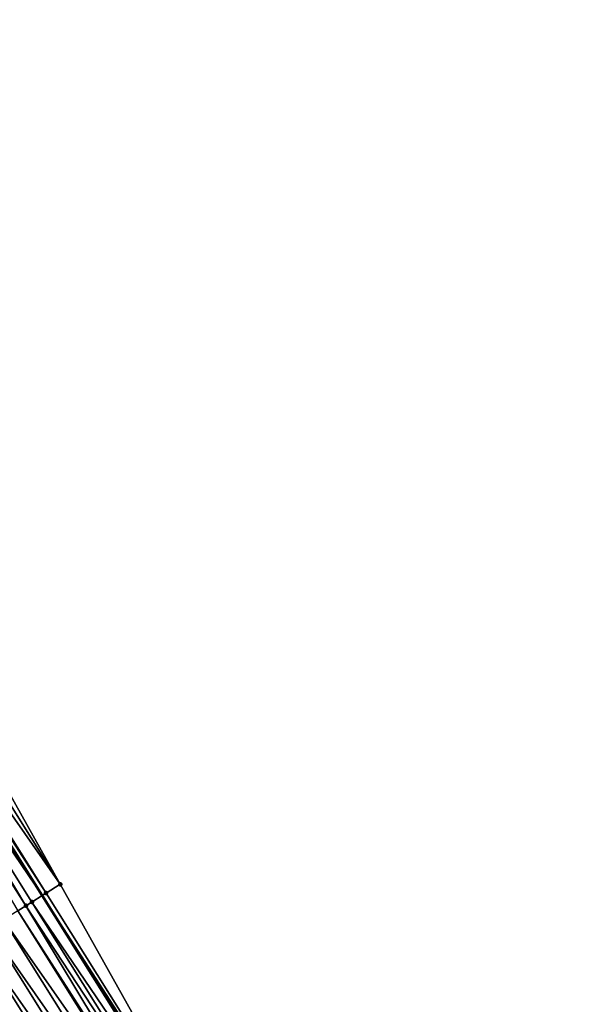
# Model space of a CAD drawing. Header units: feet. Extents: x 2007189 to 2022806, y 818621 to 837694.
# Tile 47 of 256: x 2013969 to 2014003, y 821984 to 822043. Entities that reach past the tile are written whole.
import ezdxf

# ---------------------------------------------------------------- set-up
doc = ezdxf.new("R2010")
doc.units = ezdxf.units.FT
doc.header["$MEASUREMENT"] = 0
for name, color, linetype, lineweight in [('EP_Travel Lane', 172, 'Continuous', 53), ('Road Shots', 141, 'Continuous', 100), ('Road X-Section', 40, 'Continuous', 13)]:
    doc.layers.add(name, color=color, linetype=linetype, lineweight=lineweight)
doc.layers.add('I-77-MM17-21_SB-Surface-Border', color=7, linetype='Continuous')
doc.layers.add('I-77-MM17-21_SB-Surface-TIN', color=7, linetype='Continuous')

msp = doc.modelspace()

# ---------------------------------------------------------------- linework, layer by layer
at = {"layer": 'EP_Travel Lane'}
msp.add_polyline3d([(2013776.094346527, 822315.8469699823, 279.3002365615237), (2013785.920829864, 822298.4681794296, 279.0687202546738), (2013795.772809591, 822281.0647029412, 278.8284106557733), (2013805.593854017, 822263.9114393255, 278.5871309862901), (2013815.736340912, 822246.6759804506, 278.3246063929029), (2013825.878997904, 822229.4402325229, 278.08745550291), (2013835.974301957, 822212.0653357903, 277.8417026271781), (2013845.997508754, 822194.7598655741, 277.6048839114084), (2013855.995248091, 822177.6654695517, 277.3898821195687), (2013866.263450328, 822160.5040294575, 277.1685327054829), (2013876.531677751, 822143.3425472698, 276.9515991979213), (2013886.834048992, 822126.2748065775, 276.7504833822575), (2013897.181111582, 822109.1608008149, 276.5280907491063), (2013907.500408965, 822092.2260380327, 276.3006467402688), (2013918.055284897, 822075.2391546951, 276.0996940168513), (2013928.610172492, 822058.2522525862, 275.9009189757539), (2013939.140696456, 822041.1856232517, 275.715333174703), (2013949.627596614, 822024.15679685, 275.5053835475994), (2013960.094582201, 822007.2481323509, 275.3050767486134), (2013970.721178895, 821990.3058387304, 275.1202836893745), (2013981.347721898, 821973.3636307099, 274.9248159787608), (2013992.038508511, 821956.645629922, 274.723092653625), (2014002.854707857, 821939.823910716, 274.5238693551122)], dxfattribs=at)
at = {"layer": 'I-77-MM17-21_SB-Surface-Border', "color": 3, "linetype": 'Continuous', "lineweight": -3}
msp.add_polyline3d([(2013776.318612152, 822315.9733846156, 279.2859988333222), (2013787.884730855, 822299.5818617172, 278.9189772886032), (2013796.460447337, 822281.4548507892, 278.7601271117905), (2013806.680519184, 822264.5525062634, 278.4884450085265), (2013816.823998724, 822247.3177331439, 278.2192983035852), (2013827.829153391, 822230.5904204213, 277.9290225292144), (2013837.069414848, 822212.700836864, 277.7496632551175), (2013846.227719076, 822194.8934261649, 277.5879469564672), (2013857.078597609, 822178.3147495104, 277.3064178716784), (2013866.489084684, 822160.6391837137, 277.1568988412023), (2013876.757308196, 822143.4777081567, 276.9392718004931), (2013887.914164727, 822126.9284743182, 276.697150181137), (2013898.261208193, 822109.8145002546, 276.4711187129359), (2013909.421427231, 822093.421029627, 276.185365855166), (2013919.127133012, 822075.9060268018, 276.0254769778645), (2013930.531072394, 822059.4474347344, 275.7632247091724), (2013941.066231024, 822042.3730464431, 275.5782578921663), (2013951.553223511, 822025.3440701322, 275.3858369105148), (2013962.010817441, 822008.4514519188, 275.178848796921), (2013971.7905327, 821990.9773763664, 275.0475247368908), (2013981.57022889, 821973.5033312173, 274.9123961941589), (2013992.261145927, 821956.7889462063, 274.7101140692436), (2014003.077430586, 821939.96728018, 274.5110255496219)], dxfattribs=at)
at = {"layer": 'I-77-MM17-21_SB-Surface-TIN', "color": 128, "linetype": 'Continuous', "lineweight": -3}
for points in [[(2013971.7905327, 821990.9773763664, 275.0475247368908), (2013961.163944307, 822007.9196566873, 275.2339703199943), (2013960.317083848, 822007.3878412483, 275.2916077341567)], [(2013971.7905327, 821990.9773763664, 275.0475247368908), (2013962.010817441, 822008.4514519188, 275.178848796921), (2013961.163944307, 822007.9196566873, 275.2339703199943)], [(2013970.94368367, 821990.4455427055, 275.1074300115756), (2013960.317083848, 822007.3878412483, 275.2916077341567), (2013960.094582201, 822007.2481323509, 275.3050767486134)], [(2013970.94368367, 821990.4455427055, 275.1074300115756), (2013971.7905327, 821990.9773763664, 275.0475247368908), (2013960.317083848, 822007.3878412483, 275.2916077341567)], [(2013969.743835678, 821989.6922504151, 275.171762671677), (2013959.470191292, 822006.8560769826, 275.3428739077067), (2013959.05775854, 822006.5971915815, 275.3605730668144)], [(2013959.470191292, 822006.8560769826, 275.3428739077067), (2013970.721178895, 821990.3058387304, 275.1202836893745), (2013960.094582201, 822007.2481323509, 275.3050767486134)], [(2013970.096779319, 821989.9137972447, 275.1563540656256), (2013970.721178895, 821990.3058387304, 275.1202836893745), (2013959.470191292, 822006.8560769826, 275.3428739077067)], [(2013969.743835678, 821989.6922504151, 275.171762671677), (2013970.096779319, 821989.9137972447, 275.1563540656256), (2013959.470191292, 822006.8560769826, 275.3428739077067)], [(2013970.94368367, 821990.4455427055, 275.1074300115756), (2013960.094582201, 822007.2481323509, 275.3050767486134), (2013970.721178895, 821990.3058387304, 275.1202836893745)], [(2013969.249790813, 821989.3821859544, 275.1885734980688), (2013969.743835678, 821989.6922504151, 275.171762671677), (2013959.05775854, 822006.5971915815, 275.3605730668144)], [(2013981.57022889, 821973.5033312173, 274.9123961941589), (2013971.7905327, 821990.9773763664, 275.0475247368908), (2013970.94368367, 821990.4455427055, 275.1074300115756)], [(2013970.096779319, 821989.9137972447, 275.1563540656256), (2013981.347721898, 821973.3636307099, 274.9248159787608), (2013970.721178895, 821990.3058387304, 275.1202836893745)], [(2013981.57022889, 821973.5033312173, 274.9123961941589), (2013970.94368367, 821990.4455427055, 275.1074300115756), (2013970.721178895, 821990.3058387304, 275.1202836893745)], [(2013981.57022889, 821973.5033312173, 274.9123961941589), (2013970.721178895, 821990.3058387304, 275.1202836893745), (2013981.347721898, 821973.3636307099, 274.9248159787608)], [(2013980.063510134, 821972.5574204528, 274.9894231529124), (2013969.743835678, 821989.6922504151, 275.171762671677), (2013969.249790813, 821989.3821859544, 275.1885734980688)], [(2013980.723316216, 821972.9715990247, 274.959668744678), (2013970.096779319, 821989.9137972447, 275.1563540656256), (2013969.743835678, 821989.6922504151, 275.171762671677)], [(2013980.063510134, 821972.5574204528, 274.9894231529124), (2013980.723316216, 821972.9715990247, 274.959668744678), (2013969.743835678, 821989.6922504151, 275.171762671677)], [(2013980.723316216, 821972.9715990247, 274.959668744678), (2013981.347721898, 821973.3636307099, 274.9248159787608), (2013970.096779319, 821989.9137972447, 275.1563540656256)], [(2013979.876348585, 821972.4399544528, 274.9960322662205), (2013969.249790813, 821989.3821859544, 275.1885734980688), (2013968.402772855, 821988.8506216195, 275.2149468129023)], [(2013979.876348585, 821972.4399544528, 274.9960322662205), (2013980.063510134, 821972.5574204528, 274.9894231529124), (2013969.249790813, 821989.3821859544, 275.1885734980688)], [(2013979.029325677, 821971.9083980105, 275.021423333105), (2013968.402772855, 821988.8506216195, 275.2149468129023), (2013967.555771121, 821988.3190314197, 275.2445403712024)], [(2013979.029325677, 821971.9083980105, 275.021423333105), (2013979.876348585, 821972.4399544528, 274.9960322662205), (2013968.402772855, 821988.8506216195, 275.2149468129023)], [(2013978.182312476, 821971.3768260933, 275.0487410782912), (2013967.555771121, 821988.3190314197, 275.2445403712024), (2013966.70877901, 821987.7874258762, 275.2760442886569)], [(2013978.182312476, 821971.3768260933, 275.0487410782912), (2013979.029325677, 821971.9083980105, 275.021423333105), (2013967.555771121, 821988.3190314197, 275.2445403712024)], [(2013977.335316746, 821970.8452263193, 275.0795270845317), (2013966.70877901, 821987.7874258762, 275.2760442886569), (2013965.861775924, 821987.2558378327, 275.3053693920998)], [(2013977.335316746, 821970.8452263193, 275.0795270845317), (2013978.182312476, 821971.3768260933, 275.0487410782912), (2013966.70877901, 821987.7874258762, 275.2760442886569)], [(2013976.488330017, 821970.3136121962, 275.1120995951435), (2013965.861775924, 821987.2558378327, 275.3053693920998), (2013965.014774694, 821986.7242468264, 275.3350633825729)], [(2013976.488330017, 821970.3136121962, 275.1120995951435), (2013977.335316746, 821970.8452263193, 275.0795270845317), (2013965.861775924, 821987.2558378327, 275.3053693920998)], [(2013974.794358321, 821969.2503811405, 275.1775944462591), (2013964.167804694, 821986.1926060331, 275.370956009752), (2013963.320824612, 821985.660981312, 275.4048475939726)], [(2013975.641345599, 821969.7819943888, 275.14513082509), (2013965.014774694, 821986.7242468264, 275.3350633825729), (2013964.167804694, 821986.1926060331, 275.370956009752)], [(2013974.794358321, 821969.2503811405, 275.1775944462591), (2013975.641345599, 821969.7819943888, 275.14513082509), (2013964.167804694, 821986.1926060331, 275.370956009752)], [(2013975.641345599, 821969.7819943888, 275.14513082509), (2013976.488330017, 821970.3136121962, 275.1120995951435), (2013965.014774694, 821986.7242468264, 275.3350633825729)], [(2013973.947371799, 821968.7187666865, 275.2102081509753), (2013963.320824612, 821985.660981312, 275.4048475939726), (2013962.473843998, 821985.129357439, 275.4386336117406)], [(2013973.947371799, 821968.7187666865, 275.2102081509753), (2013974.794358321, 821969.2503811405, 275.1775944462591), (2013963.320824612, 821985.660981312, 275.4048475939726)], [(2013973.100382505, 821968.1871566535, 275.2422714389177), (2013962.473843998, 821985.129357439, 275.4386336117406), (2013961.626850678, 821984.597753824, 275.4698974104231)], [(2013973.100382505, 821968.1871566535, 275.2422714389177), (2013973.947371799, 821968.7187666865, 275.2102081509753), (2013962.473843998, 821985.129357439, 275.4386336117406)], [(2013972.253377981, 821967.6555708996, 275.2713119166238), (2013961.626850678, 821984.597753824, 275.4698974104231), (2013960.954190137, 821984.1756242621, 275.4896779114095)], [(2013972.253377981, 821967.6555708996, 275.2713119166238), (2013973.100382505, 821968.1871566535, 275.2422714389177), (2013961.626850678, 821984.597753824, 275.4698974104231)], [(2013959.932804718, 821983.5346411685, 275.52065020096), (2013971.406357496, 821967.1240093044, 275.2972991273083), (2013960.779823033, 821984.0662037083, 275.4944573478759)], [(2013960.954190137, 821984.1756242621, 275.4896779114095), (2013960.779823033, 821984.0662037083, 275.4944573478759), (2013971.406357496, 821967.1240093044, 275.2972991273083)], [(2013972.253377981, 821967.6555708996, 275.2713119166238), (2013960.954190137, 821984.1756242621, 275.4896779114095), (2013971.406357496, 821967.1240093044, 275.2972991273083)]]:
    msp.add_3dface(points, dxfattribs=at)
at = {"layer": 'Road Shots', "lineweight": 100}
for p in [(2013971.7905327, 821990.9773763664, 275.0475247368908), (2013970.94368367, 821990.4455427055, 275.1074300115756), (2013969.743835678, 821989.6922504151, 275.171762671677), (2013970.096779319, 821989.9137972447, 275.1563540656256)]:
    msp.add_point(p, dxfattribs=at)
at = {"layer": 'Road X-Section', "extrusion": (-0.5313286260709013, 0.8471127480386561, 0.009480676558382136), "elevation": -373759.2210643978, "flags": 128}
msp.add_lwpolyline([(-2142904.822368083, 3818.709433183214), (-2142903.822368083, 3818.769341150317), (-2142902.822368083, 3818.818267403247), (-2142902.405652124, 3818.833676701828), (-2142901.822368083, 3818.850488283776), (-2142900.822368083, 3818.876862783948), (-2142899.822368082, 3818.90645767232), (-2142898.822368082, 3818.937963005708), (-2142897.822368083, 3818.967289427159), (-2142896.822368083, 3818.996984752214), (-2142895.822368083, 3819.032878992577), (-2142894.822368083, 3819.066772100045), (-2142893.822368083, 3819.100559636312), (-2142892.822368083, 3819.131824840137), (-2142892.028223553, 3819.151606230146), (-2142891.822368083, 3819.156385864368), (-2142890.822368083, 3819.182579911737), (-2142889.822368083, 3819.214203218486), (-2142888.822368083, 3819.242497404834), (-2142887.822368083, 3819.270876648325), (-2142886.822368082, 3819.302225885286), (-2142885.822368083, 3819.3345208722), (-2142884.822368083, 3819.362846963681), (-2142883.822368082, 3819.389678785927), (-2142882.822368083, 3819.418474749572), (-2142881.822368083, 3819.447503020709), (-2142880.822368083, 3819.475313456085), (-2142879.822368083, 3819.504710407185), (-2142878.822368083, 3819.53683819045), (-2142877.822368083, 3819.568667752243), (-2142876.822368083, 3819.594564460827), (-2142875.822368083, 3819.613293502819), (-2142874.9078426, 3819.628926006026), (-2142874.9078426, 3819.628926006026)], dxfattribs=at)

doc.saveas('drawing.dxf')
